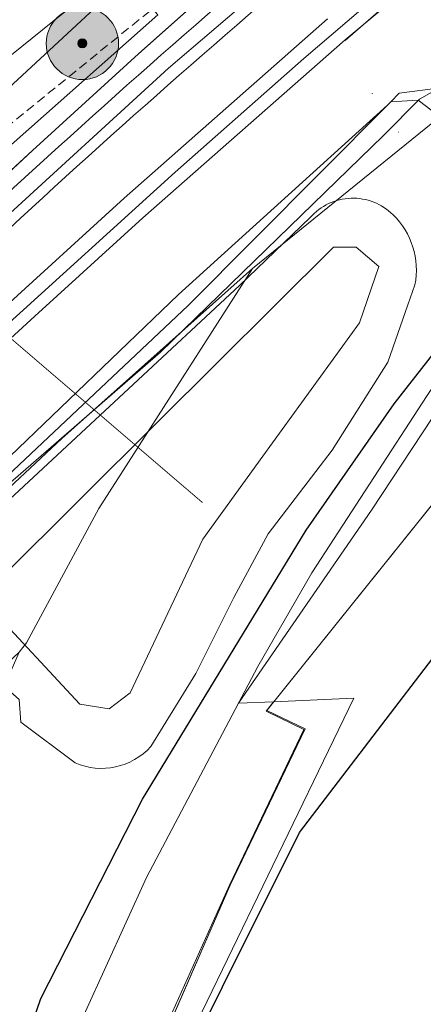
# Model space of a CAD drawing. Header units: metres. Extents: x 163628 to 167855, y 402678 to 405435.
# Tile 58 of 256: x 164159 to 164182, y 403191 to 403246. Entities that reach past the tile are written whole.
import ezdxf

# ---------------------------------------------------------------- set-up
doc = ezdxf.new("R2010")
doc.units = ezdxf.units.M
for name, pattern in [('DASHED2', [0.375, 0.25, -0.125]), ('X-CA190022.004-UO-DTM inmeting$0$AM-AS', [16, 10, -2, 2, -2]), ('X-CA190022.004-UO-TXT_Tekst 1op200$0$AL-TEKENBLADGRENS', [11.5, 2.5, -1.5, 1, -1.5, 1, -1.5, 2.5])]:
    doc.linetypes.add(name, pattern=pattern)
doc.layers.get('0').update_dxf_attribs({"lineweight": 25})
for name, color, linetype, lineweight in [('B-WE-KW-KUNSTWERK_DUIKER-G', 252, 'Continuous', 18), ('X-CA190022.004-UO-BGT_Ondergrond$0$GE_201_SHDHek_Lijn_GEM', 253, 'X-CA190022.004-UO-BGT_Ondergrond$0$Hekwerk', 9), ('X-CA190022.004-UO-BGT_Ondergrond$0$GE_244_Taludlijn_Lijn_GEM', 253, 'Continuous', 9), ('X-CA190022.004-UO-BGT_Ondergrond$0$GE_251_SPRTrein_as_Lijn_GEM', 253, 'Continuous', 9), ('X-CA190022.004-UO-BGT_Ondergrond$0$GE_316_WGDFietspad_Vlak_GEM', 253, 'Continuous', 9), ('X-CA190022.004-UO-BGT_Ondergrond$0$GE_367_OWGBerm_groenvoorziening_grasenk_GEM', 253, 'Continuous', 9), ('X-CA190022.004-UO-BGT_Ondergrond$0$GE_401_OTDErf_Vlak_GEM', 253, 'Continuous', 9), ('X-CA190022.004-UO-BGT_Ondergrond$0$GE_421_OTDHalfverhard_gravel_Vlak_GEM', 253, 'Continuous', 9), ('X-CA190022.004-UO-BGT_Ondergrond$0$GE_522_WTDWatervlakte_meer_plas_ven_vijver_GEM', 253, 'Continuous', 9), ('X-CA190022.004-UO-BGT_Ondergrond$0$GE_541_OWTOever_slootkant_Vlak_GEM', 253, 'Continuous', 9), ('X-CA190022.004-UO-DTM inmeting$0$B-WE-AM-AS_SPOOR-G', 246, 'X-CA190022.004-UO-DTM inmeting$0$AM-AS', 0), ('X-CA190022.004-UO-DTM inmeting$0$B-WE-OG-HOOGTEPUNT-S', 246, 'Continuous', 0), ('X-CA190022.004-UO-KAD_Percelen$0$B-WE-KG-GRENS_PERCEEL-GV', 150, 'Continuous', 9), ('X-CA190022.004-UO-TXT_Tekst 1op200$0$X-XX-AL-TEKENBLADGRENS-G', 7, 'X-CA190022.004-UO-TXT_Tekst 1op200$0$AL-TEKENBLADGRENS', 35), ('X-CA190022.004-UO-WHM_Riolering gemeente - drukleidingen_v0.1$0$Riool_onder_druk_asbestcement_leidingen_450_hgml', 214, 'X-CA190022.004-UO-WHM_Riolering gemeente - drukleidingen_v0.1$0$1-200 PERSLEIDING', 25), ('X-CA190022.004-UO-WHM_Riolering gemeente - drukleidingen_v0.1$0$Riool_onder_druk_pvc_leidingen_400_hgml', 214, 'X-CA190022.004-UO-WHM_Riolering gemeente - drukleidingen_v0.1$0$1-200 PERSLEIDING', 25)]:
    doc.layers.add(name, color=color, linetype=linetype, lineweight=lineweight)
doc.layers.add('X-CA190022.004-UO-DTM inmeting$0$X-XX-AL-MEETPUNT-S', color=246, linetype='Continuous', lineweight=0, plot=False)
doc.layers.add('X-CA190022.004-UO-DWM_Beplanting$0$B-WE-GR-BOOM-S AFKOMSTIG UIT BOMENBESTAND GEMEENTE', color=252, linetype='Continuous')
doc.layers.add('X-CA190022.004-UO-DWM_Beplanting$0$N-GV-GR-GRAS-A-200', color=7, linetype='Continuous')
doc.layers.add('X-CA190022.004-UO-KLIC$0$B-OI-KL-DATA_KPN_0000546663_VECT_19O042616-G', color=42, linetype='X-CA190022.004-UO-KLIC$0$1-200 TELEFONIE-KPN', lineweight=0, transparency=0.25)
doc.layers.add('X-CA190022.004-UO-KLIC$0$B-WE-KL-ET_MS-G', color=42, linetype='X-CA190022.004-UO-KLIC$0$1-200 MIDDENSPANNING', lineweight=0, transparency=0.25)
doc.styles.add('X-CA190022.004-UO-KLIC$0$NLCS-ISO', font='NLCS-ISO.ttf')
doc.styles.add('X-CA190022.004-UO-WHM_Riolering gemeente - drukleidingen_v0.1$0$NLCS-ISO', font='NLCS-ISO.ttf')
doc.linetypes.add('X-CA190022.004-UO-BGT_Ondergrond$0$Hekwerk', pattern='A,5,-1.5,[2,dgnlstyle-Veghel.shx,S=0.007937,R=0,X=0,Y=0],-1.5', length=8)
doc.linetypes.add('X-CA190022.004-UO-KLIC$0$1-200 MIDDENSPANNING', pattern='A,1.5,-0.6,["MS",X-CA190022.004-UO-KLIC$0$NLCS-ISO,S=0.24,R=0,X=-0.5,Y=-0.12],-0.05', length=2.15)
doc.linetypes.add('X-CA190022.004-UO-KLIC$0$1-200 TELEFONIE-KPN', pattern='A,1.5,-0.6,["KPN",X-CA190022.004-UO-KLIC$0$NLCS-ISO,S=0.24,R=0,X=-0.5,Y=-0.12],-0.3', length=2.4)
doc.linetypes.add('X-CA190022.004-UO-WHM_Riolering gemeente - drukleidingen_v0.1$0$1-200 PERSLEIDING', pattern='A,1.5,-0.6,["PERS",X-CA190022.004-UO-WHM_Riolering gemeente - drukleidingen_v0.1$0$NLCS-ISO,S=0.24,R=0,X=-0.5,Y=-0.12],-0.65', length=2.75)

# ---------------------------------------------------------------- blocks, each defined once
blk = doc.blocks.new('X-CA190022.004-UO-DTM inmeting$0$punt')
at = {"color": 0, "lineweight": -2}
blk.add_line((0, 0), (0, 0), dxfattribs=at)
blk = doc.blocks.new('X-CA190022.004-UO-DTM inmeting$0$SOG-HOOGTEPUNT-SO')
for p, q in [((-0.5, 0), (0.5, 0)), ((0, 0.5), (0, -0.5))]:
    blk.add_line(p, q)
blk = doc.blocks.new('X-CA190022.004-UO-DWM_Beplanting$0$SGR-BOOM_01-SO')
at = {"linetype": 'ByBlock', "lineweight": 18}
h = blk.add_hatch(color=0, dxfattribs=at)
h.dxf.hatch_style = 1
edge = h.paths.add_edge_path()
edge.add_arc((0, 0), 0.25, 0, 360)
at = {"color": 0, "linetype": 'ByBlock', "lineweight": 18}
for radius in [2, 0.25]:
    blk.add_circle((0, 0), radius, dxfattribs=at)
blk = doc.blocks.new('X-CA190022.004-UO-DWM_Beplanting$0$IMGEOBoom')
at = {"transparency": 33554457}
h = blk.add_hatch(color=256, dxfattribs=at)
h.dxf.hatch_style = 1
edge = h.paths.add_edge_path()
edge.add_arc((0, 0), 100, 0, 360)
edge = h.paths.add_edge_path(flags=17)
edge.add_arc((0, 0), 12.5, 0, 360)
h = blk.add_hatch()
h.set_pattern_fill('ANGLE', color=256)
h.set_pattern_definition([(0, (0, 0), (0, 6.985), [5.08, -1.905]), (90, (0, 0), (-6.985, 4e-16), [5.08, -1.905])])
edge = h.paths.add_edge_path(flags=17)
edge.add_arc((0, 0), 12.5, 0, 360)
at = {"layer": 'X-CA190022.004-UO-DWM_Beplanting$0$N-GV-GR-GRAS-A-200'}
h = blk.add_hatch(color=256, dxfattribs=at)
h.dxf.hatch_style = 1
edge = h.paths.add_edge_path(flags=17)
edge.add_arc((0, 0), 12.5, 0, 360)
at = {"xscale": 50, "yscale": 50, "zscale": 50}
blk.add_blockref('X-CA190022.004-UO-DWM_Beplanting$0$SGR-BOOM_01-SO', (0, 0), dxfattribs=at)

msp = doc.modelspace()

# ---------------------------------------------------------------- linework, layer by layer
at = {"layer": 'B-WE-KW-KUNSTWERK_DUIKER-G', "linetype": 'DASHED2', "ltscale": 2, "flags": 128}
msp.add_lwpolyline([(164144.637, 403228.575), (164170.432, 403249.526)], dxfattribs=at)
at = {"layer": 'X-CA190022.004-UO-BGT_Ondergrond$0$GE_201_SHDHek_Lijn_GEM'}
for p, q in [((164212.253, 403256.524), (164173.052, 403207.658)), ((164173.052, 403207.658), (164175.176, 403206.645)), ((164175.176, 403206.645), (164171.027, 403197.989)), ((164171.027, 403197.989), (164163.854, 403181.546))]:
    msp.add_line(p, q, dxfattribs=at)
at = {"layer": 'X-CA190022.004-UO-BGT_Ondergrond$0$GE_244_Taludlijn_Lijn_GEM'}
for p, q in [((164179.256, 403255.889), (164165.951, 403244.025)), ((164165.951, 403244.025), (164160.088, 403238.658)), ((164155.081, 403234.074), (164160.088, 403238.658))]:
    msp.add_line(p, q, dxfattribs=at)
at = {"layer": 'X-CA190022.004-UO-BGT_Ondergrond$0$GE_251_SPRTrein_as_Lijn_GEM'}
for p, q in [((164167.601, 403243.23), (164185.407, 403258.472)), ((164177.38, 403244.79), (164191.24, 403256.43)), ((164175.088, 403243.764), (164182.968, 403250.486)), ((164165.15, 403236.03), (164176.4, 403245.95)), ((164166.19, 403234.94), (164177.38, 403244.79)), ((164167.974, 403237.472), (164175.088, 403243.764)), ((164153.729, 403230.519), (164167.601, 403243.23)), ((164153.013, 403223.89), (164167.974, 403237.472)), ((164158.182, 403229.684), (164165.15, 403236.03)), ((164160.216, 403229.487), (164166.19, 403234.94)), ((164156.9, 403226.46), (164160.216, 403229.487))]:
    msp.add_line(p, q, dxfattribs=at)
msp.add_arc((164521.127, 402842.298), 535.34, 129.84421, 132.74335, dxfattribs=at)
at = {"layer": 'X-CA190022.004-UO-BGT_Ondergrond$0$GE_251_SPRTrein_as_Lijn_GEM', "extrusion": (0, 0, -1)}
msp.add_arc((-164521.004, 402842.439), 533.654, 47.25604, 50.15704, dxfattribs=at)
at = {"layer": 'X-CA190022.004-UO-BGT_Ondergrond$0$GE_316_WGDFietspad_Vlak_GEM', "flags": 128}
msp.add_lwpolyline([(164135.461, 403229.835), (164177.34, 403263.403), (164179.581, 403260.655), (164154.717, 403240.595), (164137.681, 403227.058), (164136.762, 403226.328)], dxfattribs=at)
at = {"layer": 'X-CA190022.004-UO-BGT_Ondergrond$0$GE_367_OWGBerm_groenvoorziening_grasenk_GEM', "flags": 128}
for points in [[(164136.762, 403226.328), (164137.681, 403227.058), (164154.717, 403240.595), (164179.581, 403260.655), (164183.17, 403263.55), (164218.15, 403291.31), (164235.99, 403304.79), (164243.405, 403310.219), (164247.56, 403313.26), (164252.819, 403316.997), (164260.03, 403322.12), (164268.56, 403327.98), (164276.38, 403333.21), (164299.08, 403347.85), (164321.95, 403361.65), (164333.1, 403368.04), (164350.72, 403377.56), (164372.83, 403389.33), (164399.07, 403402.26), (164446.97, 403425.58), (164458.26, 403430.62), (164461.749, 403432.244), (164473.316, 403437.484)], [(164453.447, 403426.482), (164418.343, 403407.883), (164405.774, 403401.616), (164393.255, 403395.423), (164379.112, 403388.334), (164366.676, 403382.161), (164338.225, 403366.811), (164327.291, 403360.547), (164306.875, 403348.529), (164295.285, 403341.33), (164281.893, 403332.496), (164265.634, 403321.347), (164239.848, 403303.124), (164224.258, 403291.345), (164208.266, 403279.037), (164194.822, 403268.535), (164179.256, 403255.889), (164165.951, 403244.025), (164160.088, 403238.658), (164155.081, 403234.074), (164150.561, 403230.11), (164146.709, 403226.642), (164139.364, 403219.716), (164136.597, 403223.292)]]:
    msp.add_lwpolyline(points, dxfattribs=at)
at = {"layer": 'X-CA190022.004-UO-BGT_Ondergrond$0$GE_401_OTDErf_Vlak_GEM', "flags": 128}
msp.add_lwpolyline([(164146.311, 403062.424), (164144.574, 403100.107), (164149.102, 403131.559), (164149.976, 403136.536), (164151.617, 403143.902), (164154.148, 403153.673), (164155.649, 403158.938), (164157.505, 403164.706), (164161.585, 403175.947), (164162.905, 403179.205), (164163.854, 403181.546), (164171.027, 403197.989), (164175.176, 403206.645), (164173.052, 403207.658), (164212.253, 403256.524)], dxfattribs=at)
at = {"layer": 'X-CA190022.004-UO-BGT_Ondergrond$0$GE_421_OTDHalfverhard_gravel_Vlak_GEM', "flags": 128}
for points in [[(164212.253, 403256.524), (164173.052, 403207.658), (164175.176, 403206.645), (164171.027, 403197.989), (164163.854, 403181.546), (164162.905, 403179.205), (164159.712, 403180.758)], [(164139.525, 403219.508), (164139.364, 403219.716), (164146.709, 403226.642), (164150.561, 403230.11), (164155.081, 403234.074), (164160.088, 403238.658), (164165.951, 403244.025), (164179.256, 403255.889)], [(164162.438, 403204.762), (164159.428, 403207.006), (164159.338, 403208.271), (164156.472, 403210.784), (164154.238, 403213.472), (164154.045, 403214.456), (164155.908, 403216.666), (164165.384, 403225.467), (164171.539, 403231.184), (164175.45, 403234.952)], [(164181.24, 403231.229), (164180.858, 403230.128)], [(164180.858, 403230.128), (164179.752, 403226.938), (164176.658, 403222.067), (164174.863, 403219.711), (164173.127, 403217.434), (164171.217, 403213.904), (164169.124, 403209.699), (164167.306, 403206.76), (164166.623, 403205.657)]]:
    msp.add_lwpolyline(points, dxfattribs=at)
at = {"layer": 'X-CA190022.004-UO-BGT_Ondergrond$0$GE_421_OTDHalfverhard_gravel_Vlak_GEM', "extrusion": (0, 0, -1)}
for centre, radius, start, end in [((-164177.812, 403232.89), 3.136, 41.1147, 135.0345), ((-164177.072, 403232.056), 4.25, 134.1369, 191.2241), ((-164163.914, 403208.094), 3.644, 221.9676, 293.8896)]:
    msp.add_arc(centre, radius, start, end, dxfattribs=at)
at = {"layer": 'X-CA190022.004-UO-BGT_Ondergrond$0$GE_522_WTDWatervlakte_meer_plas_ven_vijver_GEM', "flags": 128}
msp.add_lwpolyline([(164158.323, 403214.989), (164167.021, 403223.645), (164176.745, 403233.321), (164177.997, 403233.321), (164179.249, 403232.248), (164178.176, 403229.118), (164172.828, 403221.731), (164169.501, 403217.135), (164165.477, 403208.64), (164164.315, 403207.746), (164162.705, 403208.014), (164157.608, 403213.469), (164158.323, 403214.989)], dxfattribs=at)
at = {"layer": 'X-CA190022.004-UO-BGT_Ondergrond$0$GE_541_OWTOever_slootkant_Vlak_GEM', "flags": 128}
for points in [[(164162.438, 403204.762), (164159.428, 403207.006), (164159.338, 403208.271), (164156.472, 403210.784), (164154.238, 403213.472), (164154.045, 403214.456), (164155.908, 403216.666), (164165.384, 403225.467), (164171.539, 403231.184), (164175.45, 403234.952)], [(164158.323, 403214.989), (164167.021, 403223.645), (164176.745, 403233.321), (164177.997, 403233.321), (164179.249, 403232.248), (164178.176, 403229.118), (164172.828, 403221.731), (164169.501, 403217.135), (164165.477, 403208.64), (164164.315, 403207.746), (164162.705, 403208.014), (164157.608, 403213.469), (164158.323, 403214.989)], [(164181.24, 403231.229), (164180.858, 403230.128), (164179.752, 403226.938), (164176.658, 403222.067), (164174.863, 403219.711), (164173.127, 403217.434), (164171.217, 403213.904), (164169.124, 403209.699), (164167.306, 403206.76), (164166.623, 403205.657)]]:
    msp.add_lwpolyline(points, dxfattribs=at)
at = {"layer": 'X-CA190022.004-UO-BGT_Ondergrond$0$GE_541_OWTOever_slootkant_Vlak_GEM', "extrusion": (0, 0, -1)}
for centre, radius, start, end in [((-164177.812, 403232.89), 3.136, 41.1147, 135.0345), ((-164177.072, 403232.056), 4.25, 134.1369, 191.2241), ((-164163.914, 403208.094), 3.644, 221.9676, 293.8896)]:
    msp.add_arc(centre, radius, start, end, dxfattribs=at)
at = {"layer": 'X-CA190022.004-UO-DTM inmeting$0$B-WE-AM-AS_SPOOR-G', "ltscale": 0.5}
msp.add_line((164180.282, 403247.293, 10.242), (164177.375, 403244.765, 10.254), dxfattribs=at)
at = {"layer": 'X-CA190022.004-UO-KAD_Percelen$0$B-WE-KG-GRENS_PERCEEL-GV', "flags": 128}
for points in [[(164122.152, 403184.202), (164126.647, 403188.852), (164140.305, 403202.406), (164151.485, 403213.147), (164161.699, 403222.716), (164172.261, 403232.128), (164231.465, 403280.122)], [(164231.465, 403280.122), (164172.261, 403232.128), (164163.759, 403218.839), (164159.751, 403211.395), (164159.339, 403210.89), (164155.939, 403203.107), (164144.987, 403174.709), (164141.988, 403164.597), (164137.799, 403149.623), (164136.694, 403143.358), (164134.121, 403125.592), (164133.517, 403117.072), (164134.943, 403100.096), (164139.175, 403056.85)], [(164143.839, 403080.056), (164142.85, 403093.24), (164142.559, 403103.006), (164142.759, 403111.018), (164143.593, 403122.498), (164145.133, 403133.3), (164147.235, 403144.812), (164150.399, 403156.604), (164152.997, 403165.209), (164156.512, 403175.277), (164160.769, 403186.033), (164166.398, 403198.398), (164171.481, 403208.054), (164172.545, 403210.084), (164175.537, 403215.283), (164181.925, 403225.107), (164185.814, 403230.832), (164188.373, 403234.293), (164196.549, 403244.865), (164202.543, 403251.699)], [(164202.543, 403251.699), (164196.549, 403244.865), (164188.373, 403234.293), (164185.814, 403230.832), (164181.925, 403225.107), (164175.537, 403215.283), (164172.545, 403210.084), (164171.481, 403208.054), (164178.848, 403218.754), (164190.129, 403235.878), (164201.383, 403248.159)], [(164117.766, 403209.495), (164144.727, 403234.565), (164147.742, 403231.928), (164165.26, 403248.169)], [(164201.383, 403248.159), (164190.129, 403235.878), (164178.848, 403218.754), (164171.481, 403208.054), (164173.426, 403208.138), (164177.865, 403208.332), (164159.406, 403170.164), (164153.285, 403150.107), (164152.623, 403147.938), (164151.747, 403144.371), (164150.094, 403136.256), (164148.922, 403130.504), (164146.151, 403111.313), (164144.844, 403096.369), (164144.989, 403088.967), (164145.329, 403086.416), (164146.221, 403061.191)], [(164167.018, 403246.185), (164157.431, 403237.686), (164144.261, 403225.589), (164142.283, 403227.678), (164122.385, 403209.876)], [(164105.176, 403155.882), (164137.737, 403190.24), (164140.604, 403193.266), (164145.157, 403197.486), (164159.339, 403210.89), (164159.751, 403211.395), (164163.759, 403218.839), (164172.261, 403232.128), (164161.699, 403222.716), (164151.485, 403213.147), (164140.305, 403202.406), (164126.647, 403188.852), (164122.152, 403184.202)], [(164150.791, 403140.885), (164151.747, 403144.371), (164152.623, 403147.938), (164153.285, 403150.107), (164154.129, 403153.67), (164155.629, 403159.024), (164159.406, 403170.164), (164164.836, 403184.331), (164170.978, 403197.973), (164175.105, 403206.602), (164173.017, 403207.621), (164173.426, 403208.138), (164171.481, 403208.054), (164166.398, 403198.398), (164160.769, 403186.033), (164156.512, 403175.277), (164152.997, 403165.209), (164150.399, 403156.604), (164147.235, 403144.812), (164145.133, 403133.3)]]:
    msp.add_lwpolyline(points, dxfattribs=at)
for points in [[(164165.26, 403248.169), (164147.742, 403231.928), (164144.727, 403234.565), (164117.766, 403209.495), (164122.385, 403209.876), (164142.283, 403227.678), (164144.261, 403225.589), (164157.431, 403237.686), (164167.018, 403246.185)], [(164173.426, 403208.138), (164173.017, 403207.621), (164175.105, 403206.602), (164170.978, 403197.973), (164164.836, 403184.331), (164159.406, 403170.164), (164177.865, 403208.332)]]:
    msp.add_lwpolyline(points, close=True, dxfattribs=at)
at = {"layer": 'X-CA190022.004-UO-KLIC$0$B-OI-KL-DATA_KPN_0000546663_VECT_19O042616-G', "flags": 128}
msp.add_lwpolyline([(164183.833, 403242.833), (164181.5, 403241.5), (164179.5, 403239.5), (164167.167, 403227.5), (164154.5, 403216.5), (164150.5, 403212.5), (164139.5, 403200.833)], dxfattribs=at)
at = {"layer": 'X-CA190022.004-UO-KLIC$0$B-WE-KL-ET_MS-G', "linetype": 'X-CA190022.004-UO-KLIC$0$1-200 MIDDENSPANNING'}
for points in [[(164139, 403203.146), (164158.368, 403221.272), (164168.156, 403230.686), (164179.735, 403241.185), (164179.882, 403241.333), (164179.912, 403241.363), (164180.38, 403241.844), (164182.238, 403242.074), (164182.435, 403241.928), (164184.318, 403240.532), (164184.682, 403240.262), (164186.234, 403239.111), (164187.537, 403239.158), (164187.726, 403239.399), (164195.998, 403249.969), (164279.38, 403316.35), (164283.02, 403318.59), (164292.035, 403324.574)], [(164139, 403203.146), (164158.368, 403221.272), (164168.156, 403230.686), (164179.735, 403241.185), (164179.882, 403241.333), (164179.912, 403241.363), (164180.38, 403241.844), (164182.238, 403242.074), (164182.435, 403241.928), (164184.318, 403240.532), (164184.682, 403240.262), (164186.234, 403239.111), (164187.537, 403239.158), (164187.726, 403239.399), (164195.998, 403249.969), (164279.38, 403316.35)], [(164139, 403203.146), (164158.368, 403221.272), (164168.156, 403230.686), (164179.735, 403241.185), (164179.882, 403241.333), (164179.912, 403241.363), (164180.38, 403241.844), (164182.238, 403242.074), (164182.435, 403241.928), (164184.318, 403240.532), (164184.682, 403240.262), (164186.234, 403239.111), (164187.537, 403239.158), (164187.726, 403239.399), (164195.998, 403249.969)], [(164139, 403203.146), (164158.368, 403221.272), (164168.156, 403230.686), (164179.735, 403241.185), (164179.882, 403241.333), (164179.912, 403241.363), (164180.38, 403241.844), (164182.238, 403242.074), (164182.435, 403241.928), (164184.318, 403240.532), (164184.682, 403240.262), (164186.234, 403239.111), (164187.537, 403239.158), (164187.726, 403239.399), (164195.998, 403249.969)], [(164196.918, 403249.777), (164187.726, 403239.399), (164187.537, 403239.158), (164186.67, 403237.774), (164186.336, 403237.715), (164186.225, 403237.732), (164185.915, 403237.974), (164185.9, 403237.986), (164183.979, 403239.485), (164183.682, 403239.717), (164182.298, 403240.798), (164181.893, 403241.1), (164181.419, 403241.454), (164179.912, 403241.363), (164179.882, 403241.333), (164179.735, 403241.185), (164168.688, 403230.089), (164139, 403202.077)]]:
    msp.add_lwpolyline(points, dxfattribs=at)
at = {"layer": 'X-CA190022.004-UO-TXT_Tekst 1op200$0$X-XX-AL-TEKENBLADGRENS-G', "const_width": 0.05, "flags": 128}
msp.add_lwpolyline([(164169.486, 403219.169), (164140.108, 403244.355)], dxfattribs=at)
at = {"layer": 'X-CA190022.004-UO-WHM_Riolering gemeente - drukleidingen_v0.1$0$Riool_onder_druk_asbestcement_leidingen_450_hgml', "flags": 128}
msp.add_lwpolyline([(164041.696, 403048.992), (164057.888, 403035.424), (164070.8, 403024.32), (164076.496, 403019.328), (164079.76, 403016.48), (164082.848, 403012.704), (164084.864, 403008.736), (164086.912, 403005.44), (164088.24, 403003.712), (164089.904, 403003.232), (164092.128, 403003.424), (164116.608, 403031.04), (164116.752, 403031.168), (164117.68, 403031.648), (164118.544, 403031.776), (164122.064, 403033.44), (164124.032, 403035.04), (164124.784, 403035.936), (164125.312, 403037.056), (164126.064, 403038.368), (164134.208, 403045.856), (164137.376, 403046.4), (164138.528, 403047.648), (164139.696, 403049.28), (164141.136, 403053.856), (164140.736, 403063.616), (164140.112, 403073.6), (164139.392, 403087.488), (164139.776, 403097.952), (164140.624, 403111.296), (164141.568, 403118.976), (164143.136, 403130.272), (164144.672, 403139.872), (164150.432, 403160.832), (164151.712, 403164.672), (164156.464, 403179.872), (164160.544, 403191.712), (164166.16, 403202.752), (164175.232, 403217.632), (164180.096, 403224.64), (164187.872, 403234.592), (164197.312, 403245.472), (164203.024, 403251.424), (164211.424, 403259.328), (164220.304, 403266.816), (164227.968, 403272.832), (164232.576, 403276.224), (164236.656, 403279.04), (164241.104, 403282.144), (164246.656, 403285.536), (164249.632, 403287.488), (164256.256, 403291.168), (164259.76, 403293.184), (164260.144, 403297.088), (164246.416, 403316.8), (164247.408, 403319.968), (164248.192, 403320.736), (164272.64, 403337.44), (164290.144, 403348.416), (164313.152, 403362.88), (164354.304, 403385.824), (164384.944, 403401.824), (164413.664, 403415.84), (164451.424, 403433.696), (164460.096, 403437.92), (164471.904, 403442.784), (164480.64, 403446.112), (164489.584, 403449.632), (164495.968, 403452.448), (164501.664, 403455.424), (164505.312, 403457.312)], dxfattribs=at)
at = {"layer": 'X-CA190022.004-UO-WHM_Riolering gemeente - drukleidingen_v0.1$0$Riool_onder_druk_pvc_leidingen_400_hgml', "flags": 128}
msp.add_lwpolyline([(164042.416, 403051.52), (164054.784, 403065.6), (164057.152, 403068.608), (164073.04, 403088.384), (164083.152, 403108.128), (164084.848, 403116.544), (164085.328, 403121.44), (164086.592, 403128.224), (164088.224, 403135.392), (164104.832, 403154.336), (164123.12, 403173.696), (164137.664, 403189.056), (164142.704, 403192.768), (164144.784, 403193.152), (164147.808, 403192.352), (164154.912, 403188.864), (164160.08, 403186.624), (164166.336, 403183.808), (164174.864, 403200.896), (164186.784, 403216.512), (164191.792, 403223.168), (164196.592, 403229.024), (164201.536, 403234.88), (164209.936, 403243.584), (164220.448, 403253.248), (164237.568, 403266.592), (164267.664, 403287.584), (164280.048, 403296.288), (164290.352, 403303.456), (164312.336, 403317.408), (164326.624, 403326.688), (164344.784, 403337.632), (164361.072, 403344.864), (164373.536, 403350.656), (164389.344, 403358.848), (164394.256, 403361.952), (164457.408, 403390.88), (164481.408, 403401.856), (164488.976, 403412.864), (164490.976, 403415.808), (164492.48, 403417.088), (164495.52, 403418.592), (164503.904, 403422.688)], dxfattribs=at)

# ---------------------------------------------------------------- block references
at = {"layer": 'X-CA190022.004-UO-DTM inmeting$0$B-WE-OG-HOOGTEPUNT-S', "linetype": 'ByBlock', "lineweight": -2, "xscale": 0.01, "yscale": 0.01, "zscale": 0.01}
for p in [(164178.884, 403241.814, 10.065), (164180.327, 403239.685, 9.992)]:
    msp.add_blockref('X-CA190022.004-UO-DTM inmeting$0$SOG-HOOGTEPUNT-SO', p, dxfattribs=at)
at = {"layer": 'X-CA190022.004-UO-DTM inmeting$0$X-XX-AL-MEETPUNT-S', "linetype": 'ByBlock', "lineweight": -2}
for p in [(164176.405, 403245.91, 10.252), (164177.375, 403244.765, 10.254), (164177.675, 403244.365, 10.098)]:
    msp.add_blockref('X-CA190022.004-UO-DTM inmeting$0$punt', p, dxfattribs=at)
at = {"layer": 'X-CA190022.004-UO-DWM_Beplanting$0$B-WE-GR-BOOM-S AFKOMSTIG UIT BOMENBESTAND GEMEENTE', "xscale": 0.02, "yscale": 0.02, "zscale": 0.02}
msp.add_blockref('X-CA190022.004-UO-DWM_Beplanting$0$IMGEOBoom', (164162.842, 403244.596), dxfattribs=at)

doc.saveas('drawing.dxf')
